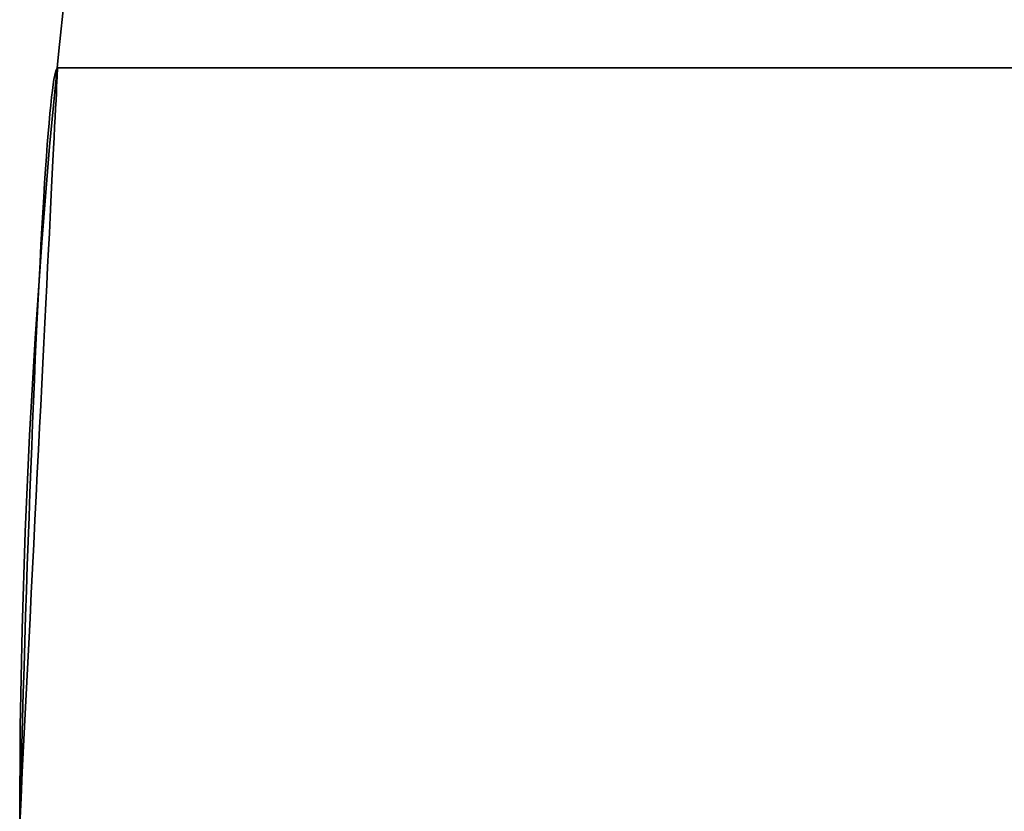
# Model space of a CAD drawing. Extents: x -3378 to 3007, y -425 to 173.
# Tile 4 of 256: x -3377.55 to -3375.6, y -325.98 to -324.41. Entities that reach past the tile are written whole.
import ezdxf

# ---------------------------------------------------------------- set-up
doc = ezdxf.new("R2010")
doc.units = 0
doc.layers.add('PREDEFINITO', color=7, linetype='CONTINUOUS')

msp = doc.modelspace()

# ---------------------------------------------------------------- linework, layer by layer
at = {"layer": 'PREDEFINITO'}
for p, q in [((-3377.4817, -324.505, 2348.4369), (-3377.4831, -324.5095, 2348.3847)), ((-3377.4831, -324.5095, 2348.6984), (-3377.4817, -324.505, 2348.6462)), ((-3377.4817, -324.505, 2571.9784), (-3377.4831, -324.5095, 2571.9263)), ((-3377.4831, -324.5095, 2572.2399), (-3377.4817, -324.505, 2572.1877)), ((-3377.4817, -324.505, 2795.7293), (-3377.4831, -324.5095, 2795.7814)), ((-3377.4831, -324.5095, 2795.4678), (-3377.4817, -324.505, 2795.52)), ((-3377.4803, -324.5022, 2348.4892), (-3377.4817, -324.505, 2348.4369)), ((-3377.4817, -324.505, 2348.6462), (-3377.4803, -324.5022, 2348.5939)), ((-3377.4803, -324.5022, 2572.0307), (-3377.4817, -324.505, 2571.9784)), ((-3377.4817, -324.505, 2572.1877), (-3377.4803, -324.5022, 2572.1354)), ((-3377.4803, -324.5022, 2795.677), (-3377.4817, -324.505, 2795.7293)), ((-3377.4817, -324.505, 2795.52), (-3377.4803, -324.5022, 2795.5722)), ((-3377.4789, -324.5013, 2348.5415), (-3377.4803, -324.5022, 2348.4892)), ((-3377.4803, -324.5022, 2348.5939), (-3377.4789, -324.5013, 2348.5415)), ((-3377.4789, -324.5013, 2572.0831), (-3377.4803, -324.5022, 2572.0307)), ((-3377.4803, -324.5022, 2572.1354), (-3377.4789, -324.5013, 2572.0831)), ((-3377.4789, -324.5013, 2795.6246), (-3377.4803, -324.5022, 2795.677)), ((-3377.4803, -324.5022, 2795.5722), (-3377.4789, -324.5013, 2795.6246)), ((-3377.4795, -324.5123, 2125.1809), (-3377.4792, -324.5069, 2125.1294)), ((-3377.4792, -324.5069, 2124.8706), (-3377.4795, -324.5123, 2124.8191)), ((-3377.4795, -324.5123, 3018.9852), (-3377.4792, -324.5069, 3019.0367)), ((-3377.4792, -324.5069, 3019.2955), (-3377.4795, -324.5123, 3019.3471)), ((-3377.4792, -324.5069, 2125.1294), (-3377.479, -324.5033, 2125.0777)), ((-3377.479, -324.5033, 2124.9223), (-3377.4792, -324.5069, 2124.8706)), ((-3377.4792, -324.5069, 3019.0367), (-3377.479, -324.5033, 3019.0884)), ((-3377.479, -324.5033, 3019.2438), (-3377.4792, -324.5069, 3019.2955)), ((-3377.479, -324.5033, 2125.0777), (-3377.4789, -324.5015, 2125.0259)), ((-3377.4789, -324.5015, 2124.9741), (-3377.479, -324.5033, 2124.9223)), ((-3377.479, -324.5033, 3019.0884), (-3377.4789, -324.5015, 3019.1402)), ((-3377.4789, -324.5015, 3019.1921), (-3377.479, -324.5033, 3019.2438)), ((-3362.5541, -324.5013, 2348.5415), (-3377.4789, -324.5013, 2348.5415)), ((-3362.5541, -324.5013, 2572.0831), (-3377.4789, -324.5013, 2572.0831)), ((-3362.5541, -324.5013, 2795.6246), (-3377.4789, -324.5013, 2795.6246)), ((-3377.4789, -324.5013, 2125), (-3362.5541, -324.5013, 2125)), ((-3377.4789, -324.5013, 3019.1661), (-3362.5541, -324.5013, 3019.1661)), ((-3377.4789, -324.5015, 2125.0259), (-3377.4789, -324.5015, 2124.9741)), ((-3377.4789, -324.5015, 3019.1402), (-3377.4789, -324.5015, 3019.1921)), ((-3377.4861, -324.5241, 2348.281), (-3377.4876, -324.5341, 2348.2296)), ((-3377.4876, -324.5341, 2348.8534), (-3377.4861, -324.5241, 2348.802)), ((-3377.4861, -324.5241, 2571.8226), (-3377.4876, -324.5341, 2571.7712)), ((-3377.4876, -324.5341, 2572.395), (-3377.4861, -324.5241, 2572.3436)), ((-3377.4861, -324.5241, 2795.8851), (-3377.4876, -324.5341, 2795.9365)), ((-3377.4876, -324.5341, 2795.3127), (-3377.4861, -324.5241, 2795.3641)), ((-3377.4846, -324.5159, 2348.3327), (-3377.4861, -324.5241, 2348.281)), ((-3377.4861, -324.5241, 2348.802), (-3377.4846, -324.5159, 2348.7503)), ((-3377.4846, -324.5159, 2571.8743), (-3377.4861, -324.5241, 2571.8226)), ((-3377.4861, -324.5241, 2572.3436), (-3377.4846, -324.5159, 2572.2919)), ((-3377.4846, -324.5159, 2795.8334), (-3377.4861, -324.5241, 2795.8851)), ((-3377.4861, -324.5241, 2795.3641), (-3377.4846, -324.5159, 2795.4158)), ((-3377.4831, -324.5095, 2348.3847), (-3377.4846, -324.5159, 2348.3327)), ((-3377.4846, -324.5159, 2348.7503), (-3377.4831, -324.5095, 2348.6984)), ((-3377.4831, -324.5095, 2571.9263), (-3377.4846, -324.5159, 2571.8743)), ((-3377.4846, -324.5159, 2572.2919), (-3377.4831, -324.5095, 2572.2399)), ((-3377.4831, -324.5095, 2795.7814), (-3377.4846, -324.5159, 2795.8334)), ((-3377.4846, -324.5159, 2795.4158), (-3377.4831, -324.5095, 2795.4678)), ((-3377.4808, -324.5389, 2125.334), (-3377.4803, -324.5283, 2125.2833)), ((-3377.4803, -324.5283, 2124.7167), (-3377.4808, -324.5389, 2124.666)), ((-3377.4808, -324.5389, 3018.8321), (-3377.4803, -324.5283, 3018.8828)), ((-3377.4803, -324.5283, 3019.4495), (-3377.4808, -324.5389, 3019.5002)), ((-3377.4803, -324.5283, 2125.2833), (-3377.4798, -324.5194, 2125.2323)), ((-3377.4798, -324.5194, 2124.7677), (-3377.4803, -324.5283, 2124.7167)), ((-3377.4803, -324.5283, 3018.8828), (-3377.4798, -324.5194, 3018.9339)), ((-3377.4798, -324.5194, 3019.3984), (-3377.4803, -324.5283, 3019.4495)), ((-3377.4798, -324.5194, 2125.2323), (-3377.4795, -324.5123, 2125.1809)), ((-3377.4795, -324.5123, 2124.8191), (-3377.4798, -324.5194, 2124.7677)), ((-3377.4798, -324.5194, 3018.9339), (-3377.4795, -324.5123, 3018.9852)), ((-3377.4795, -324.5123, 3019.3471), (-3377.4798, -324.5194, 3019.3984)), ((-3377.4892, -324.5459, 2348.1786), (-3377.4908, -324.5595, 2348.128)), ((-3377.4908, -324.5595, 2348.955), (-3377.4892, -324.5459, 2348.9045)), ((-3377.4892, -324.5459, 2571.7201), (-3377.4908, -324.5595, 2571.6696)), ((-3377.4908, -324.5595, 2572.4966), (-3377.4892, -324.5459, 2572.446)), ((-3377.4892, -324.5459, 2795.9875), (-3377.4908, -324.5595, 2796.0381)), ((-3377.4908, -324.5595, 2795.2111), (-3377.4892, -324.5459, 2795.2617)), ((-3377.4876, -324.5341, 2348.2296), (-3377.4892, -324.5459, 2348.1786)), ((-3377.4892, -324.5459, 2348.9045), (-3377.4876, -324.5341, 2348.8534)), ((-3377.4876, -324.5341, 2571.7712), (-3377.4892, -324.5459, 2571.7201)), ((-3377.4892, -324.5459, 2572.446), (-3377.4876, -324.5341, 2572.395)), ((-3377.4876, -324.5341, 2795.9365), (-3377.4892, -324.5459, 2795.9875)), ((-3377.4892, -324.5459, 2795.2617), (-3377.4876, -324.5341, 2795.3127)), ((-3377.4814, -324.5513, 2125.3844), (-3377.4808, -324.5389, 2125.334)), ((-3377.4808, -324.5389, 2124.666), (-3377.4814, -324.5513, 2124.6156)), ((-3377.4814, -324.5513, 3018.7818), (-3377.4808, -324.5389, 3018.8321)), ((-3377.4808, -324.5389, 3019.5002), (-3377.4814, -324.5513, 3019.5505)), ((-3377.4908, -324.5595, 2348.128), (-3377.4924, -324.5748, 2348.078)), ((-3377.4924, -324.5748, 2349.0051), (-3377.4908, -324.5595, 2348.955)), ((-3377.4908, -324.5595, 2571.6696), (-3377.4924, -324.5748, 2571.6195)), ((-3377.4924, -324.5748, 2572.5466), (-3377.4908, -324.5595, 2572.4966)), ((-3377.4908, -324.5595, 2796.0381), (-3377.4924, -324.5748, 2796.0882)), ((-3377.4924, -324.5748, 2795.161), (-3377.4908, -324.5595, 2795.2111)), ((-3377.4829, -324.5813, 2125.4836), (-3377.4821, -324.5655, 2125.4342)), ((-3377.4821, -324.5655, 2124.5658), (-3377.4829, -324.5813, 2124.5164)), ((-3377.4829, -324.5813, 3018.6826), (-3377.4821, -324.5655, 3018.7319)), ((-3377.4821, -324.5655, 3019.6004), (-3377.4829, -324.5813, 3019.6497)), ((-3377.4821, -324.5655, 2125.4342), (-3377.4814, -324.5513, 2125.3844)), ((-3377.4814, -324.5513, 2124.6156), (-3377.4821, -324.5655, 2124.5658)), ((-3377.4821, -324.5655, 3018.7319), (-3377.4814, -324.5513, 3018.7818)), ((-3377.4814, -324.5513, 3019.5505), (-3377.4821, -324.5655, 3019.6004)), ((-3377.4924, -324.5748, 2348.078), (-3377.4941, -324.5918, 2348.0285)), ((-3377.4941, -324.5918, 2349.0546), (-3377.4924, -324.5748, 2349.0051)), ((-3377.4924, -324.5748, 2571.6195), (-3377.4941, -324.5918, 2571.57)), ((-3377.4941, -324.5918, 2572.5961), (-3377.4924, -324.5748, 2572.5466)), ((-3377.4924, -324.5748, 2796.0882), (-3377.4941, -324.5918, 2796.1377)), ((-3377.4941, -324.5918, 2795.1115), (-3377.4924, -324.5748, 2795.161)), ((-3377.4838, -324.5988, 2125.5323), (-3377.4829, -324.5813, 2125.4836)), ((-3377.4829, -324.5813, 2124.5164), (-3377.4838, -324.5988, 2124.4677)), ((-3377.4838, -324.5988, 3018.6338), (-3377.4829, -324.5813, 3018.6826)), ((-3377.4829, -324.5813, 3019.6497), (-3377.4838, -324.5988, 3019.6985)), ((-3377.4941, -324.5918, 2348.0285), (-3377.4958, -324.6106, 2347.9796)), ((-3377.4958, -324.6106, 2349.1035), (-3377.4941, -324.5918, 2349.0546)), ((-3377.4941, -324.5918, 2571.57), (-3377.4958, -324.6106, 2571.5211)), ((-3377.4958, -324.6106, 2572.645), (-3377.4941, -324.5918, 2572.5961)), ((-3377.4941, -324.5918, 2796.1377), (-3377.4958, -324.6106, 2796.1866)), ((-3377.4958, -324.6106, 2795.0627), (-3377.4941, -324.5918, 2795.1115)), ((-3377.4848, -324.618, 2125.5804), (-3377.4838, -324.5988, 2125.5323)), ((-3377.4838, -324.5988, 2124.4677), (-3377.4848, -324.618, 2124.4196)), ((-3377.4848, -324.618, 3018.5857), (-3377.4838, -324.5988, 3018.6338)), ((-3377.4838, -324.5988, 3019.6985), (-3377.4848, -324.618, 3019.7466)), ((-3377.4958, -324.6106, 2347.9796), (-3377.4975, -324.631, 2347.9314)), ((-3377.4975, -324.631, 2349.1517), (-3377.4958, -324.6106, 2349.1035)), ((-3377.4958, -324.6106, 2571.5211), (-3377.4975, -324.631, 2571.4729)), ((-3377.4975, -324.631, 2572.6932), (-3377.4958, -324.6106, 2572.645)), ((-3377.4958, -324.6106, 2796.1866), (-3377.4975, -324.631, 2796.2347)), ((-3377.4975, -324.631, 2795.0145), (-3377.4958, -324.6106, 2795.0627)), ((-3377.4858, -324.6389, 2125.6279), (-3377.4848, -324.618, 2125.5804)), ((-3377.4848, -324.618, 2124.4196), (-3377.4858, -324.6389, 2124.3721)), ((-3377.4858, -324.6389, 3018.5383), (-3377.4848, -324.618, 3018.5857)), ((-3377.4848, -324.618, 3019.7466), (-3377.4858, -324.6389, 3019.794)), ((-3377.4975, -324.631, 2347.9314), (-3377.4993, -324.6532, 2347.8839)), ((-3377.4993, -324.6532, 2349.1991), (-3377.4975, -324.631, 2349.1517)), ((-3377.4975, -324.631, 2571.4729), (-3377.4993, -324.6532, 2571.4255)), ((-3377.4993, -324.6532, 2572.7407), (-3377.4975, -324.631, 2572.6932)), ((-3377.4975, -324.631, 2796.2347), (-3377.4993, -324.6532, 2796.2822)), ((-3377.4993, -324.6532, 2794.967), (-3377.4975, -324.631, 2795.0145)), ((-3377.487, -324.6613, 2125.6746), (-3377.4858, -324.6389, 2125.6279)), ((-3377.4858, -324.6389, 2124.3721), (-3377.487, -324.6613, 2124.3254)), ((-3377.487, -324.6613, 3018.4916), (-3377.4858, -324.6389, 3018.5383)), ((-3377.4858, -324.6389, 3019.794), (-3377.487, -324.6613, 3019.8407)), ((-3377.4993, -324.6532, 2347.8839), (-3377.501, -324.6769, 2347.8373)), ((-3377.501, -324.6769, 2349.2458), (-3377.4993, -324.6532, 2349.1991)), ((-3377.4993, -324.6532, 2571.4255), (-3377.501, -324.6769, 2571.3788)), ((-3377.501, -324.6769, 2572.7873), (-3377.4993, -324.6532, 2572.7407)), ((-3377.4993, -324.6532, 2796.2822), (-3377.501, -324.6769, 2796.3288)), ((-3377.501, -324.6769, 2794.9204), (-3377.4993, -324.6532, 2794.967)), ((-3377.4882, -324.6854, 2125.7204), (-3377.487, -324.6613, 2125.6746)), ((-3377.487, -324.6613, 2124.3254), (-3377.4882, -324.6854, 2124.2796)), ((-3377.4882, -324.6854, 3018.4457), (-3377.487, -324.6613, 3018.4916)), ((-3377.487, -324.6613, 3019.8407), (-3377.4882, -324.6854, 3019.8866)), ((-3377.501, -324.6769, 2347.8373), (-3377.5028, -324.7023, 2347.7915)), ((-3377.5028, -324.7023, 2349.2916), (-3377.501, -324.6769, 2349.2458)), ((-3377.501, -324.6769, 2571.3788), (-3377.5028, -324.7023, 2571.333)), ((-3377.5028, -324.7023, 2572.8331), (-3377.501, -324.6769, 2572.7873)), ((-3377.501, -324.6769, 2796.3288), (-3377.5028, -324.7023, 2796.3746)), ((-3377.5028, -324.7023, 2794.8746), (-3377.501, -324.6769, 2794.9204)), ((-3377.5028, -324.7023, 2347.7915), (-3377.5046, -324.7293, 2347.7466)), ((-3377.5046, -324.7293, 2349.3364), (-3377.5028, -324.7023, 2349.2916)), ((-3377.5028, -324.7023, 2571.333), (-3377.5046, -324.7293, 2571.2882)), ((-3377.5046, -324.7293, 2572.878), (-3377.5028, -324.7023, 2572.8331)), ((-3377.5028, -324.7023, 2796.3746), (-3377.5046, -324.7293, 2796.4195)), ((-3377.5046, -324.7293, 2794.8297), (-3377.5028, -324.7023, 2794.8746)), ((-3377.4894, -324.7111, 2125.7655), (-3377.4882, -324.6854, 2125.7204)), ((-3377.4882, -324.6854, 2124.2796), (-3377.4894, -324.7111, 2124.2345)), ((-3377.4894, -324.7111, 3018.4007), (-3377.4882, -324.6854, 3018.4457)), ((-3377.4882, -324.6854, 3019.8866), (-3377.4894, -324.7111, 3019.9316)), ((-3377.4908, -324.7382, 2125.8096), (-3377.4894, -324.7111, 2125.7655)), ((-3377.4894, -324.7111, 2124.2345), (-3377.4908, -324.7382, 2124.1904)), ((-3377.4908, -324.7382, 3018.3566), (-3377.4894, -324.7111, 3018.4007)), ((-3377.4894, -324.7111, 3019.9316), (-3377.4908, -324.7382, 3019.9757)), ((-3377.5046, -324.7293, 2347.7466), (-3377.5064, -324.7578, 2347.7027)), ((-3377.5064, -324.7578, 2349.3803), (-3377.5046, -324.7293, 2349.3364)), ((-3377.5046, -324.7293, 2571.2882), (-3377.5064, -324.7578, 2571.2443)), ((-3377.5064, -324.7578, 2572.9219), (-3377.5046, -324.7293, 2572.878)), ((-3377.5046, -324.7293, 2796.4195), (-3377.5064, -324.7578, 2796.4634)), ((-3377.5064, -324.7578, 2794.7858), (-3377.5046, -324.7293, 2794.8297)), ((-3377.4922, -324.7669, 2125.8527), (-3377.4908, -324.7382, 2125.8096)), ((-3377.4908, -324.7382, 2124.1904), (-3377.4922, -324.7669, 2124.1473)), ((-3377.4922, -324.7669, 3018.3134), (-3377.4908, -324.7382, 3018.3566)), ((-3377.4908, -324.7382, 3019.9757), (-3377.4922, -324.7669, 3020.0188)), ((-3377.5064, -324.7578, 2347.7027), (-3377.5083, -324.7878, 2347.6598)), ((-3377.5083, -324.7878, 2349.4232), (-3377.5064, -324.7578, 2349.3803)), ((-3377.5064, -324.7578, 2571.2443), (-3377.5083, -324.7878, 2571.2014)), ((-3377.5083, -324.7878, 2572.9648), (-3377.5064, -324.7578, 2572.9219)), ((-3377.5064, -324.7578, 2796.4634), (-3377.5083, -324.7878, 2796.5063)), ((-3377.5083, -324.7878, 2794.7429), (-3377.5064, -324.7578, 2794.7858)), ((-3377.4938, -324.7971, 2125.8948), (-3377.4922, -324.7669, 2125.8527)), ((-3377.4922, -324.7669, 2124.1473), (-3377.4938, -324.7971, 2124.1052)), ((-3377.4938, -324.7971, 3018.2713), (-3377.4922, -324.7669, 3018.3134)), ((-3377.4922, -324.7669, 3020.0188), (-3377.4938, -324.7971, 3020.061)), ((-3377.5083, -324.7878, 2347.6598), (-3377.5101, -324.8193, 2347.618)), ((-3377.5101, -324.8193, 2349.465), (-3377.5083, -324.7878, 2349.4232)), ((-3377.5083, -324.7878, 2571.2014), (-3377.5101, -324.8193, 2571.1596)), ((-3377.5101, -324.8193, 2573.0066), (-3377.5083, -324.7878, 2572.9648)), ((-3377.5083, -324.7878, 2796.5063), (-3377.5101, -324.8193, 2796.5481)), ((-3377.5101, -324.8193, 2794.7011), (-3377.5083, -324.7878, 2794.7429)), ((-3377.4953, -324.8287, 2125.9359), (-3377.4938, -324.7971, 2125.8948)), ((-3377.4938, -324.7971, 2124.1052), (-3377.4953, -324.8287, 2124.0641)), ((-3377.4953, -324.8287, 3018.2303), (-3377.4938, -324.7971, 3018.2713)), ((-3377.4938, -324.7971, 3020.061), (-3377.4953, -324.8287, 3020.102)), ((-3377.5101, -324.8193, 2347.618), (-3377.512, -324.8523, 2347.5773)), ((-3377.512, -324.8523, 2349.5057), (-3377.5101, -324.8193, 2349.465)), ((-3377.5101, -324.8193, 2571.1596), (-3377.512, -324.8523, 2571.1189)), ((-3377.512, -324.8523, 2573.0473), (-3377.5101, -324.8193, 2573.0066)), ((-3377.5101, -324.8193, 2796.5481), (-3377.512, -324.8523, 2796.5888)), ((-3377.512, -324.8523, 2794.6604), (-3377.5101, -324.8193, 2794.7011)), ((-3377.497, -324.8616, 2125.9758), (-3377.4953, -324.8287, 2125.9359)), ((-3377.4953, -324.8287, 2124.0641), (-3377.497, -324.8616, 2124.0242)), ((-3377.497, -324.8616, 3018.1903), (-3377.4953, -324.8287, 3018.2303)), ((-3377.4953, -324.8287, 3020.102), (-3377.497, -324.8616, 3020.1419)), ((-3377.512, -324.8523, 2347.5773), (-3377.5138, -324.8866, 2347.5378)), ((-3377.5138, -324.8866, 2349.5452), (-3377.512, -324.8523, 2349.5057)), ((-3377.512, -324.8523, 2571.1189), (-3377.5138, -324.8866, 2571.0794)), ((-3377.5138, -324.8866, 2573.0868), (-3377.512, -324.8523, 2573.0473)), ((-3377.512, -324.8523, 2796.5888), (-3377.5138, -324.8866, 2796.6283)), ((-3377.5138, -324.8866, 2794.6209), (-3377.512, -324.8523, 2794.6604)), ((-3377.4987, -324.896, 2126.0146), (-3377.497, -324.8616, 2125.9758)), ((-3377.497, -324.8616, 2124.0242), (-3377.4987, -324.896, 2123.9854)), ((-3377.4987, -324.896, 3018.1516), (-3377.497, -324.8616, 3018.1903)), ((-3377.497, -324.8616, 3020.1419), (-3377.4987, -324.896, 3020.1807)), ((-3377.5138, -324.8866, 2347.5378), (-3377.5157, -324.9223, 2347.4995)), ((-3377.5157, -324.9223, 2349.5835), (-3377.5138, -324.8866, 2349.5452)), ((-3377.5138, -324.8866, 2571.0794), (-3377.5157, -324.9223, 2571.0411)), ((-3377.5157, -324.9223, 2573.1251), (-3377.5138, -324.8866, 2573.0868)), ((-3377.5138, -324.8866, 2796.6283), (-3377.5157, -324.9223, 2796.6666)), ((-3377.5157, -324.9223, 2794.5826), (-3377.5138, -324.8866, 2794.6209)), ((-3377.5005, -324.9317, 2126.0521), (-3377.4987, -324.896, 2126.0146)), ((-3377.4987, -324.896, 2123.9854), (-3377.5005, -324.9317, 2123.9479)), ((-3377.5005, -324.9317, 3018.114), (-3377.4987, -324.896, 3018.1516)), ((-3377.4987, -324.896, 3020.1807), (-3377.5005, -324.9317, 3020.2183)), ((-3377.5157, -324.9223, 2347.4995), (-3377.5175, -324.9593, 2347.4625)), ((-3377.5175, -324.9593, 2349.6205), (-3377.5157, -324.9223, 2349.5835)), ((-3377.5157, -324.9223, 2571.0411), (-3377.5175, -324.9593, 2571.0041)), ((-3377.5175, -324.9593, 2573.1621), (-3377.5157, -324.9223, 2573.1251)), ((-3377.5157, -324.9223, 2796.6666), (-3377.5175, -324.9593, 2796.7036)), ((-3377.5175, -324.9593, 2794.5456), (-3377.5157, -324.9223, 2794.5826)), ((-3377.5024, -324.9686, 2126.0884), (-3377.5005, -324.9317, 2126.0521)), ((-3377.5005, -324.9317, 2123.9479), (-3377.5024, -324.9686, 2123.9116)), ((-3377.5024, -324.9686, 3018.0777), (-3377.5005, -324.9317, 3018.114)), ((-3377.5005, -324.9317, 3020.2183), (-3377.5024, -324.9686, 3020.2546)), ((-3377.5175, -324.9593, 2347.4625), (-3377.5194, -324.9976, 2347.4268)), ((-3377.5194, -324.9976, 2349.6562), (-3377.5175, -324.9593, 2349.6205)), ((-3377.5175, -324.9593, 2571.0041), (-3377.5194, -324.9976, 2570.9684)), ((-3377.5194, -324.9976, 2573.1978), (-3377.5175, -324.9593, 2573.1621)), ((-3377.5175, -324.9593, 2796.7036), (-3377.5194, -324.9976, 2796.7393)), ((-3377.5194, -324.9976, 2794.5099), (-3377.5175, -324.9593, 2794.5456)), ((-3377.5043, -325.0068, 2126.1234), (-3377.5024, -324.9686, 2126.0884)), ((-3377.5024, -324.9686, 2123.9116), (-3377.5043, -325.0068, 2123.8766)), ((-3377.5043, -325.0068, 3018.0427), (-3377.5024, -324.9686, 3018.0777)), ((-3377.5024, -324.9686, 3020.2546), (-3377.5043, -325.0068, 3020.2896)), ((-3377.5194, -324.9976, 2347.4268), (-3377.5212, -325.0371, 2347.3925)), ((-3377.5212, -325.0371, 2349.6906), (-3377.5194, -324.9976, 2349.6562)), ((-3377.5194, -324.9976, 2570.9684), (-3377.5212, -325.0371, 2570.934)), ((-3377.5212, -325.0371, 2573.2321), (-3377.5194, -324.9976, 2573.1978)), ((-3377.5194, -324.9976, 2796.7393), (-3377.5212, -325.0371, 2796.7737)), ((-3377.5212, -325.0371, 2794.4756), (-3377.5194, -324.9976, 2794.5099)), ((-3377.5062, -325.0461, 2126.1571), (-3377.5043, -325.0068, 2126.1234)), ((-3377.5043, -325.0068, 2123.8766), (-3377.5062, -325.0461, 2123.8429)), ((-3377.5062, -325.0461, 3018.009), (-3377.5043, -325.0068, 3018.0427)), ((-3377.5043, -325.0068, 3020.2896), (-3377.5062, -325.0461, 3020.3232)), ((-3377.5212, -325.0371, 2347.3925), (-3377.5231, -325.0778, 2347.3595)), ((-3377.5231, -325.0778, 2349.7235), (-3377.5212, -325.0371, 2349.6906)), ((-3377.5212, -325.0371, 2570.934), (-3377.5231, -325.0778, 2570.9011)), ((-3377.5231, -325.0778, 2573.2651), (-3377.5212, -325.0371, 2573.2321)), ((-3377.5212, -325.0371, 2796.7737), (-3377.5231, -325.0778, 2796.8066)), ((-3377.5231, -325.0778, 2794.4426), (-3377.5212, -325.0371, 2794.4756)), ((-3377.5083, -325.0866, 2126.1894), (-3377.5062, -325.0461, 2126.1571)), ((-3377.5062, -325.0461, 2123.8429), (-3377.5083, -325.0866, 2123.8106)), ((-3377.5083, -325.0866, 3017.9768), (-3377.5062, -325.0461, 3018.009)), ((-3377.5062, -325.0461, 3020.3232), (-3377.5083, -325.0866, 3020.3555)), ((-3377.5231, -325.0778, 2347.3595), (-3377.5249, -325.1196, 2347.328)), ((-3377.5249, -325.1196, 2349.755), (-3377.5231, -325.0778, 2349.7235)), ((-3377.5231, -325.0778, 2570.9011), (-3377.5249, -325.1196, 2570.8696)), ((-3377.5249, -325.1196, 2573.2966), (-3377.5231, -325.0778, 2573.2651)), ((-3377.5231, -325.0778, 2796.8066), (-3377.5249, -325.1196, 2796.8381)), ((-3377.5249, -325.1196, 2794.4111), (-3377.5231, -325.0778, 2794.4426)), ((-3377.5104, -325.1282, 2126.2202), (-3377.5083, -325.0866, 2126.1894)), ((-3377.5083, -325.0866, 2123.8106), (-3377.5104, -325.1282, 2123.7798)), ((-3377.5104, -325.1282, 3017.9459), (-3377.5083, -325.0866, 3017.9768)), ((-3377.5083, -325.0866, 3020.3555), (-3377.5104, -325.1282, 3020.3864)), ((-3377.5249, -325.1196, 2347.328), (-3377.5267, -325.1625, 2347.298)), ((-3377.5267, -325.1625, 2349.7851), (-3377.5249, -325.1196, 2349.755)), ((-3377.5249, -325.1196, 2570.8696), (-3377.5267, -325.1625, 2570.8395)), ((-3377.5267, -325.1625, 2573.3266), (-3377.5249, -325.1196, 2573.2966)), ((-3377.5249, -325.1196, 2796.8381), (-3377.5267, -325.1625, 2796.8681)), ((-3377.5267, -325.1625, 2794.3811), (-3377.5249, -325.1196, 2794.4111)), ((-3377.5125, -325.1708, 2126.2497), (-3377.5104, -325.1282, 2126.2202)), ((-3377.5104, -325.1282, 2123.7798), (-3377.5125, -325.1708, 2123.7503)), ((-3377.5125, -325.1708, 3017.9165), (-3377.5104, -325.1282, 3017.9459)), ((-3377.5104, -325.1282, 3020.3864), (-3377.5125, -325.1708, 3020.4158)), ((-3377.5267, -325.1625, 2347.298), (-3377.5285, -325.2064, 2347.2695)), ((-3377.5285, -325.2064, 2349.8136), (-3377.5267, -325.1625, 2349.7851)), ((-3377.5267, -325.1625, 2570.8395), (-3377.5285, -325.2064, 2570.811)), ((-3377.5285, -325.2064, 2573.3551), (-3377.5267, -325.1625, 2573.3266)), ((-3377.5267, -325.1625, 2796.8681), (-3377.5285, -325.2064, 2796.8967)), ((-3377.5285, -325.2064, 2794.3526), (-3377.5267, -325.1625, 2794.3811)), ((-3377.5147, -325.2144, 2126.2776), (-3377.5125, -325.1708, 2126.2497)), ((-3377.5125, -325.1708, 2123.7503), (-3377.5147, -325.2144, 2123.7224)), ((-3377.5147, -325.2144, 3017.8886), (-3377.5125, -325.1708, 3017.9165)), ((-3377.5125, -325.1708, 3020.4158), (-3377.5147, -325.2144, 3020.4437)), ((-3377.5285, -325.2064, 2347.2695), (-3377.5303, -325.2513, 2347.2425)), ((-3377.5303, -325.2513, 2349.8405), (-3377.5285, -325.2064, 2349.8136)), ((-3377.5285, -325.2064, 2570.811), (-3377.5303, -325.2513, 2570.7841)), ((-3377.5303, -325.2513, 2573.3821), (-3377.5285, -325.2064, 2573.3551)), ((-3377.5285, -325.2064, 2796.8967), (-3377.5303, -325.2513, 2796.9236)), ((-3377.5303, -325.2513, 2794.3256), (-3377.5285, -325.2064, 2794.3526)), ((-3377.5169, -325.2589, 2126.304), (-3377.5147, -325.2144, 2126.2776)), ((-3377.5147, -325.2144, 2123.7224), (-3377.5169, -325.2589, 2123.696)), ((-3377.5169, -325.2589, 3017.8622), (-3377.5147, -325.2144, 3017.8886)), ((-3377.5147, -325.2144, 3020.4437), (-3377.5169, -325.2589, 3020.4701)), ((-3377.5303, -325.2513, 2347.2425), (-3377.5321, -325.2971, 2347.2171)), ((-3377.5321, -325.2971, 2349.8659), (-3377.5303, -325.2513, 2349.8405)), ((-3377.5303, -325.2513, 2570.7841), (-3377.5321, -325.2971, 2570.7587)), ((-3377.5321, -325.2971, 2573.4075), (-3377.5303, -325.2513, 2573.3821)), ((-3377.5303, -325.2513, 2796.9236), (-3377.5321, -325.2971, 2796.949)), ((-3377.5321, -325.2971, 2794.3002), (-3377.5303, -325.2513, 2794.3256)), ((-3377.5192, -325.3044, 2126.3288), (-3377.5169, -325.2589, 2126.304)), ((-3377.5169, -325.2589, 2123.696), (-3377.5192, -325.3044, 2123.6712)), ((-3377.5192, -325.3044, 3017.8374), (-3377.5169, -325.2589, 3017.8622)), ((-3377.5169, -325.2589, 3020.4701), (-3377.5192, -325.3044, 3020.4949)), ((-3377.5321, -325.2971, 2347.2171), (-3377.5339, -325.3437, 2347.1934)), ((-3377.5339, -325.3437, 2349.8897), (-3377.5321, -325.2971, 2349.8659)), ((-3377.5321, -325.2971, 2570.7587), (-3377.5339, -325.3437, 2570.7349)), ((-3377.5339, -325.3437, 2573.4312), (-3377.5321, -325.2971, 2573.4075)), ((-3377.5321, -325.2971, 2796.949), (-3377.5339, -325.3437, 2796.9728)), ((-3377.5339, -325.3437, 2794.2764), (-3377.5321, -325.2971, 2794.3002)), ((-3377.5215, -325.3506, 2126.352), (-3377.5192, -325.3044, 2126.3288)), ((-3377.5192, -325.3044, 2123.6712), (-3377.5215, -325.3506, 2123.648)), ((-3377.5215, -325.3506, 3017.8141), (-3377.5192, -325.3044, 3017.8374)), ((-3377.5192, -325.3044, 3020.4949), (-3377.5215, -325.3506, 3020.5182)), ((-3377.5339, -325.3437, 2347.1934), (-3377.5356, -325.3912, 2347.1713)), ((-3377.5356, -325.3912, 2349.9118), (-3377.5339, -325.3437, 2349.8897)), ((-3377.5339, -325.3437, 2570.7349), (-3377.5356, -325.3912, 2570.7128)), ((-3377.5356, -325.3912, 2573.4534), (-3377.5339, -325.3437, 2573.4312)), ((-3377.5339, -325.3437, 2796.9728), (-3377.5356, -325.3912, 2796.9949)), ((-3377.5356, -325.3912, 2794.2543), (-3377.5339, -325.3437, 2794.2764)), ((-3377.5239, -325.3977, 2126.3737), (-3377.5215, -325.3506, 2126.352)), ((-3377.5215, -325.3506, 2123.648), (-3377.5239, -325.3977, 2123.6263)), ((-3377.5239, -325.3977, 3017.7925), (-3377.5215, -325.3506, 3017.8141)), ((-3377.5215, -325.3506, 3020.5182), (-3377.5239, -325.3977, 3020.5398)), ((-3377.5356, -325.3912, 2347.1713), (-3377.5373, -325.4394, 2347.1508)), ((-3377.5373, -325.4394, 2349.9323), (-3377.5356, -325.3912, 2349.9118)), ((-3377.5356, -325.3912, 2570.7128), (-3377.5373, -325.4394, 2570.6923)), ((-3377.5373, -325.4394, 2573.4738), (-3377.5356, -325.3912, 2573.4534)), ((-3377.5356, -325.3912, 2796.9949), (-3377.5373, -325.4394, 2797.0153)), ((-3377.5373, -325.4394, 2794.2339), (-3377.5356, -325.3912, 2794.2543)), ((-3377.5263, -325.4454, 2126.3937), (-3377.5239, -325.3977, 2126.3737)), ((-3377.5239, -325.3977, 2123.6263), (-3377.5263, -325.4454, 2123.6063)), ((-3377.5263, -325.4454, 3017.7725), (-3377.5239, -325.3977, 3017.7925)), ((-3377.5239, -325.3977, 3020.5398), (-3377.5263, -325.4454, 3020.5598)), ((-3377.5373, -325.4394, 2347.1508), (-3377.539, -325.4882, 2347.132)), ((-3377.539, -325.4882, 2349.951), (-3377.5373, -325.4394, 2349.9323)), ((-3377.5373, -325.4394, 2570.6923), (-3377.539, -325.4882, 2570.6736)), ((-3377.539, -325.4882, 2573.4926), (-3377.5373, -325.4394, 2573.4738)), ((-3377.5373, -325.4394, 2797.0153), (-3377.539, -325.4882, 2797.0341)), ((-3377.539, -325.4882, 2794.2151), (-3377.5373, -325.4394, 2794.2339)), ((-3377.5287, -325.4938, 2126.412), (-3377.5263, -325.4454, 2126.3937)), ((-3377.5263, -325.4454, 2123.6063), (-3377.5287, -325.4938, 2123.588)), ((-3377.5287, -325.4938, 3017.7541), (-3377.5263, -325.4454, 3017.7725)), ((-3377.5263, -325.4454, 3020.5598), (-3377.5287, -325.4938, 3020.5781)), ((-3377.539, -325.4882, 2347.132), (-3377.5407, -325.5377, 2347.115)), ((-3377.5407, -325.5377, 2349.9681), (-3377.539, -325.4882, 2349.951)), ((-3377.539, -325.4882, 2570.6736), (-3377.5407, -325.5377, 2570.6565)), ((-3377.5407, -325.5377, 2573.5096), (-3377.539, -325.4882, 2573.4926)), ((-3377.539, -325.4882, 2797.0341), (-3377.5407, -325.5377, 2797.0512)), ((-3377.5407, -325.5377, 2794.1981), (-3377.539, -325.4882, 2794.2151)), ((-3377.5311, -325.5428, 2126.4286), (-3377.5287, -325.4938, 2126.412)), ((-3377.5287, -325.4938, 2123.588), (-3377.5311, -325.5428, 2123.5714)), ((-3377.5311, -325.5428, 3017.7375), (-3377.5287, -325.4938, 3017.7541)), ((-3377.5287, -325.4938, 3020.5781), (-3377.5311, -325.5428, 3020.5948)), ((-3377.5407, -325.5377, 2347.115), (-3377.5423, -325.5878, 2347.0997)), ((-3377.5423, -325.5878, 2349.9834), (-3377.5407, -325.5377, 2349.9681)), ((-3377.5407, -325.5377, 2570.6565), (-3377.5423, -325.5878, 2570.6412)), ((-3377.5423, -325.5878, 2573.5249), (-3377.5407, -325.5377, 2573.5096)), ((-3377.5407, -325.5377, 2797.0512), (-3377.5423, -325.5878, 2797.0665)), ((-3377.5423, -325.5878, 2794.1827), (-3377.5407, -325.5377, 2794.1981)), ((-3377.5336, -325.5924, 2126.4436), (-3377.5311, -325.5428, 2126.4286)), ((-3377.5311, -325.5428, 2123.5714), (-3377.5336, -325.5924, 2123.5564)), ((-3377.5336, -325.5924, 3017.7226), (-3377.5311, -325.5428, 3017.7375)), ((-3377.5311, -325.5428, 3020.5948), (-3377.5336, -325.5924, 3020.6097)), ((-3377.5423, -325.5878, 2347.0997), (-3377.5439, -325.6384, 2347.0861)), ((-3377.5439, -325.6384, 2349.9969), (-3377.5423, -325.5878, 2349.9834)), ((-3377.5423, -325.5878, 2570.6412), (-3377.5439, -325.6384, 2570.6277)), ((-3377.5439, -325.6384, 2573.5385), (-3377.5423, -325.5878, 2573.5249)), ((-3377.5423, -325.5878, 2797.0665), (-3377.5439, -325.6384, 2797.08)), ((-3377.5439, -325.6384, 2794.1692), (-3377.5423, -325.5878, 2794.1827)), ((-3377.5361, -325.6425, 2126.4568), (-3377.5336, -325.5924, 2126.4436)), ((-3377.5336, -325.5924, 2123.5564), (-3377.5361, -325.6425, 2123.5432)), ((-3377.5361, -325.6425, 3017.7093), (-3377.5336, -325.5924, 3017.7226)), ((-3377.5336, -325.5924, 3020.6097), (-3377.5361, -325.6425, 3020.6229)), ((-3377.5439, -325.6384, 2347.0861), (-3377.5455, -325.6894, 2347.0743)), ((-3377.5455, -325.6894, 2350.0087), (-3377.5439, -325.6384, 2349.9969)), ((-3377.5439, -325.6384, 2570.6277), (-3377.5455, -325.6894, 2570.6159)), ((-3377.5455, -325.6894, 2573.5503), (-3377.5439, -325.6384, 2573.5385)), ((-3377.5439, -325.6384, 2797.08), (-3377.5455, -325.6894, 2797.0918)), ((-3377.5455, -325.6894, 2794.1574), (-3377.5439, -325.6384, 2794.1692)), ((-3377.5387, -325.6929, 2126.4683), (-3377.5361, -325.6425, 2126.4568)), ((-3377.5361, -325.6425, 2123.5432), (-3377.5387, -325.6929, 2123.5317)), ((-3377.5387, -325.6929, 3017.6979), (-3377.5361, -325.6425, 3017.7093)), ((-3377.5361, -325.6425, 3020.6229), (-3377.5387, -325.6929, 3020.6344)), ((-3377.5455, -325.6894, 2347.0743), (-3377.547, -325.7408, 2347.0643)), ((-3377.547, -325.7408, 2350.0187), (-3377.5455, -325.6894, 2350.0087)), ((-3377.5455, -325.6894, 2570.6159), (-3377.547, -325.7408, 2570.6059)), ((-3377.547, -325.7408, 2573.5603), (-3377.5455, -325.6894, 2573.5503)), ((-3377.5455, -325.6894, 2797.0918), (-3377.547, -325.7408, 2797.1018)), ((-3377.547, -325.7408, 2794.1474), (-3377.5455, -325.6894, 2794.1574)), ((-3377.5412, -325.7438, 2126.478), (-3377.5387, -325.6929, 2126.4683)), ((-3377.5387, -325.6929, 2123.5317), (-3377.5412, -325.7438, 2123.522)), ((-3377.5412, -325.7438, 3017.6881), (-3377.5387, -325.6929, 3017.6979)), ((-3377.5387, -325.6929, 3020.6344), (-3377.5412, -325.7438, 3020.6441)), ((-3377.547, -325.7408, 2347.0643), (-3377.5485, -325.7925, 2347.0562)), ((-3377.5485, -325.7925, 2350.0269), (-3377.547, -325.7408, 2350.0187)), ((-3377.547, -325.7408, 2570.6059), (-3377.5485, -325.7925, 2570.5977)), ((-3377.5485, -325.7925, 2573.5685), (-3377.547, -325.7408, 2573.5603)), ((-3377.547, -325.7408, 2797.1018), (-3377.5485, -325.7925, 2797.11)), ((-3377.5485, -325.7925, 2794.1392), (-3377.547, -325.7408, 2794.1474)), ((-3377.5438, -325.7949, 2126.486), (-3377.5412, -325.7438, 2126.478)), ((-3377.5412, -325.7438, 2123.522), (-3377.5438, -325.7949, 2123.514)), ((-3377.5438, -325.7949, 3017.6802), (-3377.5412, -325.7438, 3017.6881)), ((-3377.5412, -325.7438, 3020.6441), (-3377.5438, -325.7949, 3020.6521)), ((-3377.5485, -325.7925, 2347.0562), (-3377.55, -325.8445, 2347.0498)), ((-3377.55, -325.8445, 2350.0333), (-3377.5485, -325.7925, 2350.0269)), ((-3377.5485, -325.7925, 2570.5977), (-3377.55, -325.8445, 2570.5913)), ((-3377.55, -325.8445, 2573.5748), (-3377.5485, -325.7925, 2573.5685)), ((-3377.5485, -325.7925, 2797.11), (-3377.55, -325.8445, 2797.1164)), ((-3377.55, -325.8445, 2794.1328), (-3377.5485, -325.7925, 2794.1392)), ((-3377.5464, -325.8463, 2126.4921), (-3377.5438, -325.7949, 2126.486)), ((-3377.5438, -325.7949, 2123.514), (-3377.5464, -325.8463, 2123.5079)), ((-3377.5464, -325.8463, 3017.674), (-3377.5438, -325.7949, 3017.6802)), ((-3377.5438, -325.7949, 3020.6521), (-3377.5464, -325.8463, 3020.6583)), ((-3377.55, -325.8445, 2347.0498), (-3377.5514, -325.8967, 2347.0452)), ((-3377.5514, -325.8967, 2350.0379), (-3377.55, -325.8445, 2350.0333)), ((-3377.55, -325.8445, 2570.5913), (-3377.5514, -325.8967, 2570.5867)), ((-3377.5514, -325.8967, 2573.5794), (-3377.55, -325.8445, 2573.5748)), ((-3377.55, -325.8445, 2797.1164), (-3377.5514, -325.8967, 2797.1209)), ((-3377.5514, -325.8967, 2794.1283), (-3377.55, -325.8445, 2794.1328)), ((-3377.5489, -325.8979, 2126.4965), (-3377.5464, -325.8463, 2126.4921)), ((-3377.5464, -325.8463, 2123.5079), (-3377.5489, -325.8979, 2123.5034)), ((-3377.5489, -325.8979, 3017.6696), (-3377.5464, -325.8463, 3017.674)), ((-3377.5464, -325.8463, 3020.6583), (-3377.5489, -325.8979, 3020.6627)), ((-3377.5514, -325.8967, 2347.0452), (-3377.5528, -325.949, 2347.0425)), ((-3377.5528, -325.949, 2350.0406), (-3377.5514, -325.8967, 2350.0379)), ((-3377.5514, -325.8967, 2570.5867), (-3377.5528, -325.949, 2570.584)), ((-3377.5528, -325.949, 2573.5821), (-3377.5514, -325.8967, 2573.5794)), ((-3377.5514, -325.8967, 2797.1209), (-3377.5528, -325.949, 2797.1237)), ((-3377.5528, -325.949, 2794.1255), (-3377.5514, -325.8967, 2794.1283)), ((-3377.5515, -325.9496, 2126.4992), (-3377.5489, -325.8979, 2126.4965)), ((-3377.5489, -325.8979, 2123.5034), (-3377.5515, -325.9496, 2123.5008)), ((-3377.5515, -325.9496, 3017.667), (-3377.5489, -325.8979, 3017.6696)), ((-3377.5489, -325.8979, 3020.6627), (-3377.5515, -325.9496, 3020.6653)), ((-3377.5528, -325.949, 2347.0425), (-3377.5541, -326.0013, 2347.0415)), ((-3377.5541, -326.0013, 2350.0415), (-3377.5528, -325.949, 2350.0406)), ((-3377.5528, -325.949, 2570.584), (-3377.5541, -326.0013, 2570.5831)), ((-3377.5541, -326.0013, 2573.5831), (-3377.5528, -325.949, 2573.5821)), ((-3377.5528, -325.949, 2797.1237), (-3377.5541, -326.0013, 2797.1246)), ((-3377.5541, -326.0013, 2794.1246), (-3377.5528, -325.949, 2794.1255)), ((-3377.5541, -326.0013, 2126.5), (-3377.5515, -325.9496, 2126.4992)), ((-3377.5515, -325.9496, 2123.5008), (-3377.5541, -326.0013, 2123.5)), ((-3377.5541, -326.0013, 3017.6661), (-3377.5515, -325.9496, 3017.667)), ((-3377.5515, -325.9496, 3020.6653), (-3377.5541, -326.0013, 3020.6661))]:
    msp.add_line(p, q, dxfattribs=at)
for centre in [(-3362.5541, -326.0013, 1255), (-3362.5541, -326.0013, 3155), (-3362.5541, -326.0013, 2205)]:
    msp.add_circle(centre, 15, dxfattribs=at)
at = {"layer": 'PREDEFINITO', "extrusion": (-1.51582e-14, -1.51582e-14, -1)}
for centre in [(3362.5541, -326.0013, -1255), (3362.5541, -326.0013, -1235), (3362.5541, -326.0013, -1245)]:
    msp.add_circle(centre, 15, dxfattribs=at)
at = {"layer": 'PREDEFINITO', "extrusion": (1.51582e-14, 1.51582e-14, -1)}
for centre in [(3362.5541, -326.0013, -3155), (3362.5541, -326.0013, -3175), (3362.5541, -326.0013, -3165)]:
    msp.add_circle(centre, 15, dxfattribs=at)

doc.saveas('drawing.dxf')
